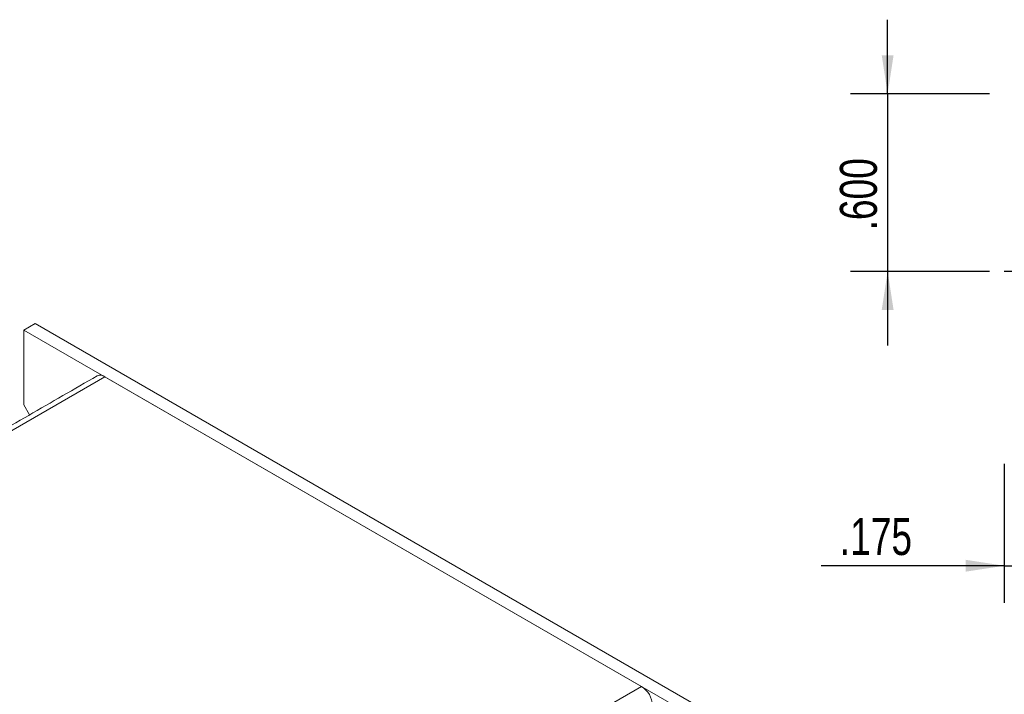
# Model space of a CAD drawing. Header units: inches. Extents: x 0.2 to 16.3, y 0.2 to 11.5.
# Tile 12 of 22: x 2.5 to 5.9, y 2.5 to 4.8. Entities that reach past the tile are written whole.
import ezdxf

# ---------------------------------------------------------------- set-up
doc = ezdxf.new("R2010")
doc.units = ezdxf.units.IN
doc.header["$MEASUREMENT"] = 0
doc.layers.add('FORMAT', color=7, linetype='Continuous')
doc.styles.add('SLDTEXTSTYLE0', font='TXT', dxfattribs={"width": 0.75})
doc.dimstyles.new('SLDDIMSTYLE1', dxfattribs={"dimtxt": 0.125, "dimasz": 0.13, "dimexe": 0, "dimexo": 0.0625, "dimgap": 0.03125, "dimtad": 2, "dimdec": 3, "dimzin": 4, "dimdsep": 46, "dimtxsty": 'Standard', "dimsah": 1, "dimcen": 0.09, "dimadec": 0, "dimazin": 0, "dimtfac": 1, "dimtdec": 3, "dimtofl": 0, "dimtmove": 0, "dimatfit": 3, "dimfxl": 0, "dimtolj": 1, "dimtzin": 12, "dimarcsym": 0})
doc.dimstyles.new('SLDDIMSTYLE2', dxfattribs={"dimtxt": 0.125, "dimasz": 0.13, "dimexe": 0, "dimexo": 0.0625, "dimgap": 0.03125, "dimtad": 2, "dimdec": 3, "dimzin": 12, "dimdsep": 46, "dimtxsty": 'Standard', "dimsah": 1, "dimcen": 0.09, "dimadec": 0, "dimazin": 0, "dimtfac": 1, "dimtdec": 3, "dimtofl": 0, "dimtmove": 0, "dimatfit": 3, "dimfxl": 0, "dimtolj": 1, "dimtzin": 12, "dimarcsym": 0})

# ---------------------------------------------------------------- blocks, each defined once
blk = doc.blocks.new('*D16')
at = {"layer": 'FORMAT'}
for p, q in [((6.0283, 3.751), (6.0283, 2.8573)), ((5.8533, 3.326), (5.8533, 2.8573)), ((5.8533, 2.9823), (5.2355, 2.9823)), ((5.8533, 2.9823), (6.0283, 2.9823)), ((6.0283, 2.9823), (6.2783, 2.9823))]:
    blk.add_line(p, q, dxfattribs=at)
for points in [[(5.8533, 2.9823), (5.7233, 3.0023), (5.7233, 2.9623)], [(6.0283, 2.9823), (6.1583, 2.9623), (6.1583, 3.0023)]]:
    blk.add_solid(points, dxfattribs=at)
at = {"layer": 'FORMAT', "insert": (5.298, 3.1435), "char_height": 0.125, "attachment_point": 1, "style": 'SLDTEXTSTYLE0'}
blk.add_mtext('.175', dxfattribs=at)
blk = doc.blocks.new('*D17')
at = {"layer": 'FORMAT'}
for p, q in [((5.4596, 4.576), (5.4596, 4.826)), ((5.8033, 4.576), (5.3346, 4.576)), ((5.4596, 4.576), (5.4596, 3.976)), ((5.8033, 3.976), (5.3346, 3.976)), ((5.4596, 3.976), (5.4596, 3.726))]:
    blk.add_line(p, q, dxfattribs=at)
for points in [[(5.4596, 4.576), (5.4796, 4.706), (5.4396, 4.706)], [(5.4596, 3.976), (5.4396, 3.846), (5.4796, 3.846)]]:
    blk.add_solid(points, dxfattribs=at)
at = {"layer": 'FORMAT', "insert": (5.2984, 4.1145), "char_height": 0.125, "attachment_point": 1, "rotation": 90, "style": 'SLDTEXTSTYLE0'}
blk.add_mtext('.600', dxfattribs=at)
blk = doc.blocks.new('SW_CENTERMARKSYMBOL_4')
at = {"layer": 'FORMAT', "color": 0}
for p, q in [((0, 0.1), (0, 0.175)), ((0, 0), (0, 0.1)), ((-0.1, 0), (-0.175, 0)), ((0, 0), (-0.1, 0)), ((0, 0), (0, -0.1)), ((0, 0), (0.1, 0)), ((0.1, 0), (0.175, 0)), ((0, -0.1), (0, -0.175))]:
    blk.add_line(p, q, dxfattribs=at)

msp = doc.modelspace()

# ---------------------------------------------------------------- linework, layer by layer
at = {"color": 7, "linetype": 'Continuous', "lineweight": 15}
for p, q in [((2.5827, 3.8), (2.545, 3.7782)), ((4.9397, 2.4393), (2.5827, 3.8)), ((4.902, 2.4175), (2.545, 3.7782)), ((2.545, 3.7782), (2.545, 3.5251)), ((2.8179, 3.6206), (0.9719, 2.5549)), ((4.6291, 2.5751), (2.8179, 3.6206)), ((2.545, 3.5251), (2.5641, 3.4919)), ((2.783, 1.5094), (4.6291, 2.5751))]:
    msp.add_line(p, q, dxfattribs=at)
for centre, radius, start, end in [((2.8025, 3.5991), 0.0265, 54.382, 114.3075), ((4.5854, 2.5069), 0.0809, 2.6055, 57.3946)]:
    msp.add_arc(centre, radius, start, end, dxfattribs=at)
msp.add_open_spline([(2.7916, 3.6232), (0.9456, 2.5576)], degree=1, dxfattribs=at)

# ---------------------------------------------------------------- block references
at = {"layer": 'FORMAT'}
msp.add_blockref('SW_CENTERMARKSYMBOL_4', (6.0283, 3.976), dxfattribs=at)

# ---------------------------------------------------------------- dimensions: what is measured, and where the dimension line sits
dim = msp.add_linear_dim(base=(5.4596, 3.976), p1=(5.8533, 4.576), p2=(5.8533, 3.976), angle=90, dimstyle='SLDDIMSTYLE1', dxfattribs=at)
dim.commit()
dim.dimension.update_dxf_attribs({"geometry": '*D17', "text_midpoint": (5.4596, 4.276), "dimtype": 160})
dim = msp.add_linear_dim(base=(6.0283, 2.9823), p1=(5.8533, 3.376), p2=(6.0283, 3.801), dimstyle='SLDDIMSTYLE2', dxfattribs=at)
dim.commit()
dim.dimension.update_dxf_attribs({"geometry": '*D16', "text_midpoint": (5.4596, 2.9823), "dimtype": 160})

doc.saveas('drawing.dxf')
